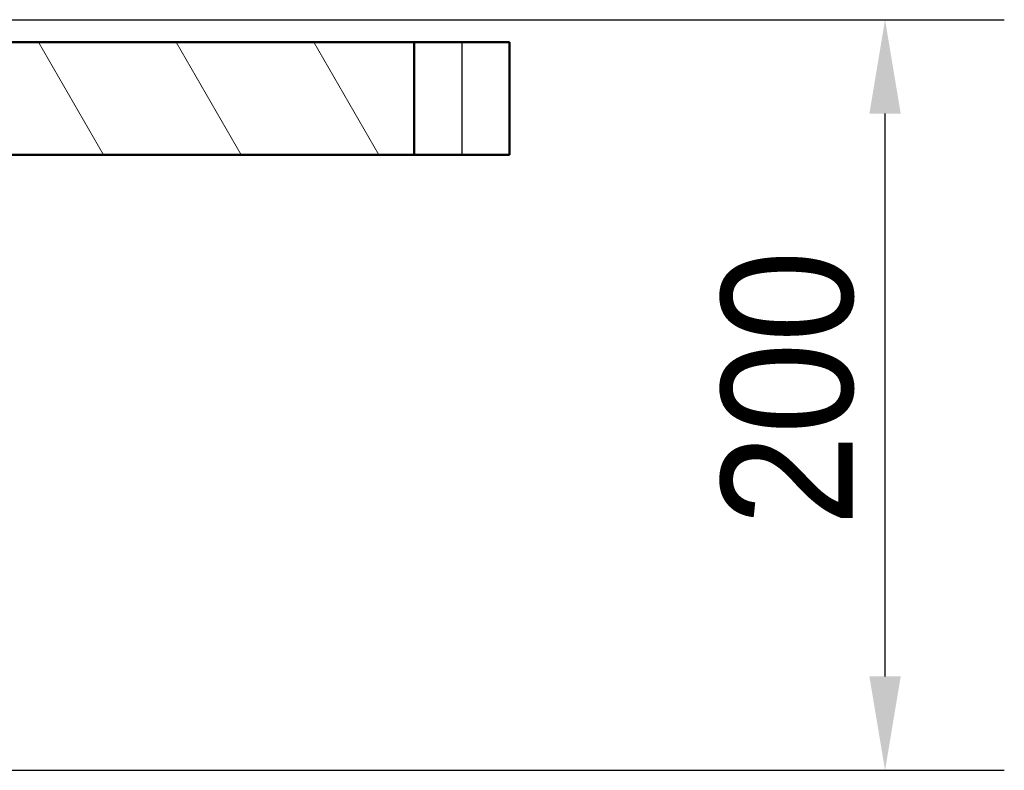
# Model space of a CAD drawing. Header units: millimetres. Extents: x 100 to 2000, y 93 to 3947.
# Tile 12 of 20: x 995 to 1257, y 1567 to 1767. Entities that reach past the tile are written whole.
import ezdxf

# ---------------------------------------------------------------- set-up
doc = ezdxf.new("R2010")
doc.units = ezdxf.units.MM
doc.header["$LTSCALE"] = 10
for name, color, linetype, lineweight in [('Dimensions(ISO)', 7, 'Continuous', 25), ('Hatch', 7, 'Continuous', 9), ('Visible Edges(ISO)', 7, 'Continuous', 50), ('Visible Tangent Edges(ISO)', 7, 'Continuous', 25)]:
    doc.layers.add(name, color=color, linetype=linetype, lineweight=lineweight)
doc.styles.add('Text_3.5mm', font='arial.ttf', dxfattribs={"width": 0.9})
doc.dimstyles.new('KS-STANDARD', dxfattribs={"dimscale": 10, "dimtxt": 3.5, "dimasz": 2.5, "dimexe": 3.175, "dimexo": 0, "dimgap": 0.8, "dimtad": 1, "dimdec": 1, "dimrnd": 1e-08, "dimtxsty": 'Text_3.5mm', "dimcen": 0.09, "dimdle": 10, "dimclrd": 7, "dimclre": 7, "dimclrt": 7, "dimadec": 0, "dimazin": 2, "dimtfac": 0.714286, "dimtdec": 4, "dimtmove": 0, "dimatfit": 3, "dimfxl": 0, "dimtolj": 1, "dimlwd": 25, "dimlwe": 25, "dimarcsym": 0})

# ---------------------------------------------------------------- blocks, each defined once
blk = doc.blocks.new('*D9')
at = {"layer": 'Defpoints', "color": 0, "linetype": 'Continuous'}
for p in [(965.57, 1767.08), (1225.09, 1767.08), (800.23, 1567.24)]:
    blk.add_point(p, dxfattribs=at)
at = {"layer": 'Dimensions(ISO)', "color": 7, "linetype": 'Continuous', "lineweight": 25}
for p, q in [((965.57, 1767.08), (1256.84, 1767.08)), ((1225.09, 1592.24), (1225.09, 1742.08)), ((800.23, 1567.24), (1256.84, 1567.24))]:
    blk.add_line(p, q, dxfattribs=at)
at = {"layer": 'Dimensions(ISO)', "color": 7, "linetype": 'Continuous'}
for points in [[(1220.93, 1742.08), (1229.26, 1742.08), (1225.09, 1767.08)], [(1220.93, 1592.24), (1229.26, 1592.24), (1225.09, 1567.24)]]:
    blk.add_solid(points, dxfattribs=at)
at = {"layer": 'Dimensions(ISO)', "color": 7, "linetype": 'Continuous', "lineweight": 25, "insert": (1199.22, 1632.24), "char_height": 35, "attachment_point": 4, "rotation": 90, "style": 'Text_3.5mm'}
blk.add_mtext('\\A1;200', dxfattribs=at)

msp = doc.modelspace()

# ---------------------------------------------------------------- hatches: boundary and pattern name
at = {"layer": 'Hatch'}
h = msp.add_hatch(dxfattribs=at)
h.set_pattern_fill('ANSI31', color=256, scale=254, angle=75, style=0)
h.set_pattern_definition([(120, (0, 0), (-27.4963, -15.875), [])])
h.paths.add_polyline_path([(567.39, 1731.08), (567.39, 1761.08), (557.39, 1761.08), (399.69, 1761.08), (399.69, 1731.08)])
h.paths.add_polyline_path([(957.39, 1761.08), (957.39, 1731.08), (1099.69, 1731.08), (1099.69, 1761.08), (967.39, 1761.08)])

# ---------------------------------------------------------------- linework, layer by layer
at = {"layer": 'Visible Edges(ISO)'}
for p, q in [((1099.69, 1761.08), (957.39, 1761.08)), ((1099.69, 1731.08), (1099.69, 1761.08)), ((1099.69, 1761.08), (1112.39, 1761.08)), ((1125.09, 1761.08), (1112.39, 1761.08)), ((1125.09, 1761.08), (1125.09, 1731.08)), ((957.39, 1731.08), (1099.69, 1731.08)), ((1112.39, 1731.08), (1099.69, 1731.08)), ((1112.39, 1731.08), (1125.09, 1731.08))]:
    msp.add_line(p, q, dxfattribs=at)
at = {"layer": 'Visible Tangent Edges(ISO)'}
msp.add_line((1112.39, 1761.08), (1112.39, 1731.08), dxfattribs=at)

# ---------------------------------------------------------------- dimensions: what is measured, and where the dimension line sits
at = {"layer": 'Dimensions(ISO)', "color": 7, "linetype": 'Continuous', "lineweight": 25}
dim = msp.add_linear_dim(base=(1225.09, 1767.08), p1=(800.23, 1567.24), p2=(965.57, 1767.08), angle=90, dimstyle='KS-STANDARD', override={"dimgap": 0.8, "dimdec": 0, "dimtol": 0, "dimlim": 0, "dimtp": 0, "dimtm": 0, "dimtdec": 0, "dimtofl": 0, "dimatfit": 1}, dxfattribs=at)
dim.commit()
dim.dimension.update_dxf_attribs({"geometry": '*D9', "text_midpoint": (1225.09, 1667.26), "dimtype": 160})

doc.saveas('drawing.dxf')
